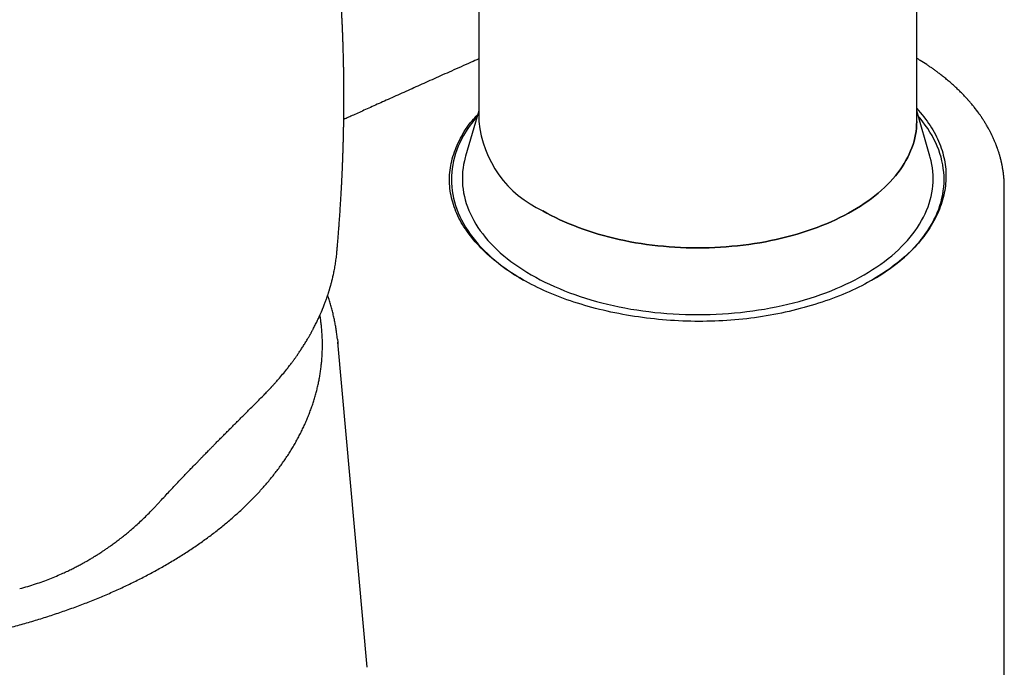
# Model space of a CAD drawing. Header units: millimetres. Extents: x 8 to 823, y 12 to 829.
# Tile 8 of 22: x 751 to 796, y 205 to 235. Entities that reach past the tile are written whole.
import ezdxf

# ---------------------------------------------------------------- set-up
doc = ezdxf.new("R2010")
doc.units = ezdxf.units.MM

msp = doc.modelspace()

# ---------------------------------------------------------------- linework, layer by layer
at = {"color": 7, "linetype": 'Continuous', "lineweight": 30}
for p, q in [((771.845, 321.39), (771.845, 229.937)), ((791.845, 229.937), (791.845, 321.39)), ((771.845, 230.419), (771.243, 228.353)), ((792.446, 228.353), (791.845, 230.419)), ((795.82, 226.944), (795.82, 226.923)), ((795.845, 196.798), (795.845, 226.924)), ((765.362, 223.998), (765.363, 224.012)), ((766.755, 205.022), (765.404, 219.869)), ((757.017, 212.3), (757.356, 212.662))]:
    msp.add_line(p, q, dxfattribs=at)
at = {"color": 7, "linetype": 'Continuous', "lineweight": 30, "flags": 128}
for points in [[(771.775, 230.179), (771.69, 230.079), (771.567, 229.925), (771.451, 229.769), (771.342, 229.611), (771.24, 229.451), (771.145, 229.29), (771.058, 229.128), (770.978, 228.964), (770.905, 228.8), (770.84, 228.634), (770.783, 228.467), (770.733, 228.299), (770.691, 228.131), (770.656, 227.962), (770.629, 227.793), (770.61, 227.623), (770.598, 227.453), (770.595, 227.283), (770.598, 227.113), (770.61, 226.944), (770.629, 226.774), (770.656, 226.605), (770.691, 226.436), (770.733, 226.268), (770.783, 226.1), (770.84, 225.933), (770.905, 225.767), (770.978, 225.603), (771.058, 225.439), (771.145, 225.277), (771.24, 225.116), (771.342, 224.956), (771.451, 224.798), (771.567, 224.642), (771.69, 224.488), (771.821, 224.335), (771.958, 224.185), (772.102, 224.036), (772.252, 223.89), (772.41, 223.746), (772.573, 223.605), (772.743, 223.466), (772.919, 223.33), (773.102, 223.196), (773.29, 223.066), (773.484, 222.938), (773.684, 222.813), (773.888, 222.692)], [(774.773, 225.855), (774.961, 225.75), (775.153, 225.647), (775.35, 225.548), (775.551, 225.451), (775.757, 225.357), (775.967, 225.267), (776.18, 225.18), (776.398, 225.096), (776.62, 225.015), (776.845, 224.938), (777.073, 224.864), (777.305, 224.794), (777.539, 224.727), (777.777, 224.664), (778.018, 224.604), (778.261, 224.548), (778.506, 224.496), (778.754, 224.447), (779.004, 224.402), (779.256, 224.361), (779.51, 224.324), (779.765, 224.291), (780.022, 224.261), (780.28, 224.236), (780.539, 224.214), (780.799, 224.196), (781.06, 224.182), (781.321, 224.172), (781.583, 224.166), (781.845, 224.164), (782.106, 224.166), (782.368, 224.172), (782.629, 224.182), (782.89, 224.196), (783.15, 224.214), (783.409, 224.236), (783.667, 224.261), (783.924, 224.291), (784.179, 224.324), (784.433, 224.361), (784.685, 224.402), (784.935, 224.447), (785.183, 224.496), (785.428, 224.548), (785.671, 224.604), (785.912, 224.664), (786.15, 224.727), (786.384, 224.794), (786.616, 224.864), (786.845, 224.938), (787.07, 225.015), (787.291, 225.096), (787.509, 225.18), (787.722, 225.267), (787.932, 225.357), (788.138, 225.451), (788.339, 225.548), (788.536, 225.647), (788.728, 225.75), (788.916, 225.855), (789.098, 225.964), (789.276, 226.075), (789.449, 226.188), (789.616, 226.304), (789.778, 226.423), (789.935, 226.544), (790.086, 226.668), (790.231, 226.793), (790.371, 226.921), (790.505, 227.051), (790.633, 227.183), (790.755, 227.316), (790.87, 227.452), (790.98, 227.589), (791.083, 227.728), (791.18, 227.869), (791.271, 228.01), (791.355, 228.153), (791.433, 228.298), (791.504, 228.443), (791.568, 228.59), (791.626, 228.737), (791.677, 228.885), (791.721, 229.034), (791.759, 229.184), (791.79, 229.334), (791.814, 229.484), (791.831, 229.635), (791.841, 229.786), (791.845, 229.937)], [(791.845, 229.937), (791.841, 229.786), (791.831, 229.635), (791.814, 229.484), (791.79, 229.334), (791.759, 229.184), (791.721, 229.034), (791.677, 228.885), (791.626, 228.737), (791.568, 228.59), (791.504, 228.443), (791.433, 228.298), (791.355, 228.153), (791.271, 228.01), (791.18, 227.869), (791.083, 227.728), (790.98, 227.589), (790.87, 227.452), (790.755, 227.316), (790.633, 227.183), (790.505, 227.051), (790.371, 226.921), (790.231, 226.793), (790.086, 226.668), (789.935, 226.544), (789.778, 226.423), (789.616, 226.304), (789.449, 226.188), (789.276, 226.075), (789.098, 225.964), (788.916, 225.855), (788.728, 225.75), (788.536, 225.647), (788.339, 225.548), (788.138, 225.451), (787.932, 225.357), (787.722, 225.267), (787.509, 225.18), (787.291, 225.096), (787.07, 225.015), (786.845, 224.938), (786.616, 224.864), (786.384, 224.794), (786.15, 224.727), (785.912, 224.664), (785.671, 224.604), (785.428, 224.548), (785.183, 224.496), (784.935, 224.447), (784.685, 224.402), (784.433, 224.361), (784.179, 224.324), (783.924, 224.291), (783.667, 224.261), (783.409, 224.236), (783.15, 224.214), (782.89, 224.196), (782.629, 224.182), (782.368, 224.172), (782.106, 224.166), (781.845, 224.164), (781.583, 224.166), (781.321, 224.172), (781.06, 224.182), (780.799, 224.196), (780.539, 224.214), (780.28, 224.236), (780.022, 224.261), (779.765, 224.291), (779.51, 224.324), (779.256, 224.361), (779.004, 224.402), (778.754, 224.447), (778.506, 224.496), (778.261, 224.548), (778.018, 224.604), (777.777, 224.664), (777.539, 224.727), (777.305, 224.794), (777.073, 224.864), (776.845, 224.938), (776.62, 225.015), (776.398, 225.096), (776.18, 225.18), (775.967, 225.267), (775.757, 225.357), (775.551, 225.451), (775.35, 225.548), (775.153, 225.647), (774.961, 225.75), (774.773, 225.855)], [(789.801, 222.692), (790.005, 222.813), (790.205, 222.938), (790.399, 223.066), (790.587, 223.196), (790.77, 223.33), (790.946, 223.466), (791.116, 223.605), (791.28, 223.746), (791.437, 223.89), (791.587, 224.036), (791.731, 224.185), (791.868, 224.335), (791.999, 224.488), (792.122, 224.642), (792.238, 224.798), (792.347, 224.956), (792.449, 225.116), (792.544, 225.277), (792.631, 225.439), (792.711, 225.603), (792.784, 225.767), (792.849, 225.933), (792.906, 226.1), (792.956, 226.268), (792.998, 226.436), (793.033, 226.605), (793.06, 226.774), (793.079, 226.944), (793.091, 227.113), (793.095, 227.283), (793.091, 227.453), (793.079, 227.623), (793.06, 227.793), (793.033, 227.962), (792.998, 228.131), (792.956, 228.299), (792.906, 228.467), (792.849, 228.634), (792.784, 228.8), (792.711, 228.964), (792.631, 229.128), (792.544, 229.29), (792.449, 229.451), (792.347, 229.611), (792.238, 229.769), (792.122, 229.925), (791.999, 230.079), (791.914, 230.179)], [(771.243, 228.353), (771.227, 228.295), (771.187, 228.134), (771.153, 227.973), (771.128, 227.811), (771.109, 227.649), (771.098, 227.487), (771.095, 227.324), (771.098, 227.162), (771.109, 227), (771.128, 226.837), (771.153, 226.676), (771.187, 226.514), (771.227, 226.354), (771.275, 226.193), (771.329, 226.034), (771.392, 225.876), (771.461, 225.718), (771.537, 225.562), (771.621, 225.407), (771.711, 225.253), (771.809, 225.1), (771.913, 224.95), (772.024, 224.8), (772.142, 224.653), (772.266, 224.507), (772.397, 224.363), (772.535, 224.221), (772.679, 224.082), (772.829, 223.944), (772.985, 223.809), (773.148, 223.677), (773.316, 223.547), (773.49, 223.419), (773.67, 223.294), (773.856, 223.172), (774.047, 223.053), (774.243, 222.936)], [(774.243, 222.936), (774.445, 222.823), (774.651, 222.713), (774.863, 222.605), (775.079, 222.502), (775.3, 222.401), (775.526, 222.304), (775.756, 222.21), (775.99, 222.12), (776.228, 222.033), (776.47, 221.95), (776.715, 221.871), (776.964, 221.795), (777.217, 221.723), (777.472, 221.655), (777.731, 221.591), (777.992, 221.531), (778.256, 221.475), (778.523, 221.422), (778.791, 221.374), (779.062, 221.33), (779.335, 221.29), (779.61, 221.254), (779.886, 221.222), (780.163, 221.195), (780.441, 221.172), (780.721, 221.153), (781.001, 221.138), (781.282, 221.127), (781.563, 221.121), (781.845, 221.119), (782.126, 221.121), (782.407, 221.127), (782.688, 221.138), (782.968, 221.153), (783.248, 221.172), (783.526, 221.195), (783.804, 221.222), (784.08, 221.254), (784.354, 221.29), (784.627, 221.33), (784.898, 221.374), (785.166, 221.422), (785.433, 221.475), (785.697, 221.531), (785.958, 221.591), (786.217, 221.655), (786.473, 221.723), (786.725, 221.795), (786.974, 221.871), (787.22, 221.95), (787.461, 222.033), (787.699, 222.12), (787.933, 222.21), (788.163, 222.304), (788.389, 222.401), (788.61, 222.502), (788.826, 222.605), (789.038, 222.713), (789.244, 222.823), (789.446, 222.936), (789.642, 223.053), (789.833, 223.172), (790.019, 223.294), (790.199, 223.419), (790.373, 223.547), (790.541, 223.677), (790.704, 223.809), (790.86, 223.944), (791.01, 224.082), (791.154, 224.221), (791.292, 224.363), (791.423, 224.507), (791.547, 224.653), (791.665, 224.8), (791.776, 224.95), (791.881, 225.1), (791.978, 225.253), (792.068, 225.407), (792.152, 225.562), (792.228, 225.718), (792.298, 225.876), (792.36, 226.034), (792.415, 226.193), (792.462, 226.354), (792.503, 226.514), (792.536, 226.676), (792.561, 226.837), (792.58, 227), (792.591, 227.162), (792.595, 227.324), (792.591, 227.487), (792.58, 227.649), (792.561, 227.811), (792.536, 227.973), (792.503, 228.134), (792.462, 228.295), (792.446, 228.353)], [(765.392, 219.992), (765.404, 219.868), (765.414, 219.758)]]:
    msp.add_lwpolyline(points, dxfattribs=at)
at = {"color": 7, "linetype": 'Continuous', "lineweight": 30}
msp.add_arc((776.853, 230.439), 5.033, 185.7216, 245.5985, dxfattribs=at)
for points, knots in [([(765.369, 224.012), (765.369, 224.013), (765.372, 224.04), (765.377, 224.095), (765.384, 224.18), (765.392, 224.267), (765.4, 224.361), (765.408, 224.463), (765.417, 224.567), (765.426, 224.671), (765.435, 224.79), (765.445, 224.918), (765.455, 225.048), (765.464, 225.165), (765.473, 225.278), (765.482, 225.399), (765.49, 225.521), (765.5, 225.652), (765.509, 225.791), (765.518, 225.932), (765.527, 226.066), (765.535, 226.185), (765.542, 226.301), (765.549, 226.42), (765.555, 226.52), (765.56, 226.601), (765.563, 226.662), (765.567, 226.729), (765.57, 226.792), (765.573, 226.846), (765.575, 226.886), (765.577, 226.923), (765.58, 226.97), (765.583, 227.031), (765.587, 227.106), (765.591, 227.185), (765.595, 227.263), (765.598, 227.335), (765.601, 227.4), (765.604, 227.457), (765.607, 227.509), (765.609, 227.555), (765.61, 227.595), (765.612, 227.63), (765.614, 227.669), (765.616, 227.715), (765.618, 227.765), (765.62, 227.816), (765.622, 227.863), (765.624, 227.923), (765.627, 227.997), (765.631, 228.088), (765.634, 228.18), (765.638, 228.273), (765.641, 228.368), (765.645, 228.47), (765.648, 228.575), (765.651, 228.679), (765.654, 228.778), (765.657, 228.874), (765.66, 228.968), (765.662, 229.059), (765.665, 229.151), (765.667, 229.27), (765.671, 229.412), (765.674, 229.578), (765.677, 229.738), (765.679, 229.892), (765.682, 230.04), (765.683, 230.195), (765.685, 230.34), (765.686, 230.469), (765.687, 230.574), (765.687, 230.681), (765.688, 230.793), (765.688, 230.907), (765.688, 231.012), (765.688, 231.107), (765.688, 231.198), (765.688, 231.294), (765.687, 231.4), (765.687, 231.513), (765.686, 231.627), (765.685, 231.742), (765.684, 231.858), (765.682, 231.973), (765.681, 232.087), (765.679, 232.209), (765.677, 232.324), (765.675, 232.427), (765.674, 232.508), (765.672, 232.582), (765.671, 232.646), (765.67, 232.703), (765.668, 232.758), (765.667, 232.828), (765.665, 232.917), (765.662, 233.03), (765.659, 233.135), (765.656, 233.231), (765.654, 233.314), (765.651, 233.393), (765.649, 233.469), (765.646, 233.541), (765.644, 233.613), (765.641, 233.684), (765.639, 233.757), (765.636, 233.836), (765.633, 233.922), (765.629, 234.014), (765.625, 234.109), (765.621, 234.202), (765.617, 234.288), (765.614, 234.373), (765.61, 234.455), (765.606, 234.538), (765.602, 234.625), (765.596, 234.737), (765.59, 234.869), (765.582, 235.018), (765.574, 235.168), (765.565, 235.321), (765.556, 235.464), (765.548, 235.6), (765.54, 235.724), (765.533, 235.841), (765.526, 235.945), (765.519, 236.051), (765.511, 236.167), (765.501, 236.303), (765.491, 236.446), (765.48, 236.59), (765.469, 236.737), (765.457, 236.891), (765.446, 237.028), (765.436, 237.141), (765.429, 237.23), (765.421, 237.316), (765.414, 237.397), (765.408, 237.469), (765.403, 237.53), (765.397, 237.59), (765.391, 237.656), (765.384, 237.737), (765.375, 237.831), (765.366, 237.934), (765.354, 238.05), (765.342, 238.175), (765.329, 238.308), (765.316, 238.437), (765.304, 238.558), (765.292, 238.669), (765.282, 238.766), (765.272, 238.857), (765.262, 238.95), (765.251, 239.053), (765.238, 239.167), (765.224, 239.294), (765.21, 239.409), (765.199, 239.502), (765.192, 239.568), (765.185, 239.625), (765.179, 239.672), (765.175, 239.71), (765.171, 239.743), (765.167, 239.777), (765.161, 239.821), (765.155, 239.876), (765.146, 239.943), (765.137, 240.019), (765.127, 240.097), (765.117, 240.174), (765.108, 240.248), (765.099, 240.317), (765.088, 240.403), (765.075, 240.503), (765.06, 240.613), (765.048, 240.706), (765.037, 240.785), (765.028, 240.855), (765.018, 240.926), (765.007, 241.006), (764.994, 241.098), (764.98, 241.199), (764.965, 241.306), (764.947, 241.427), (764.928, 241.561), (764.906, 241.708), (764.884, 241.853), (764.863, 241.99), (764.844, 242.113), (764.827, 242.223), (764.811, 242.323), (764.796, 242.42), (764.78, 242.52), (764.762, 242.628), (764.743, 242.748), (764.721, 242.88), (764.7, 243.007), (764.679, 243.128), (764.66, 243.24), (764.641, 243.353), (764.622, 243.457), (764.608, 243.541), (764.596, 243.606), (764.588, 243.655), (764.579, 243.702), (764.57, 243.752), (764.555, 243.836), (764.534, 243.955), (764.505, 244.11), (764.474, 244.277), (764.441, 244.451), (764.412, 244.605), (764.386, 244.736), (764.366, 244.843), (764.344, 244.951), (764.324, 245.055), (764.305, 245.149), (764.289, 245.227), (764.278, 245.282), (764.271, 245.318), (764.265, 245.346), (764.259, 245.378), (764.25, 245.422), (764.238, 245.477), (764.225, 245.543), (764.21, 245.617), (764.183, 245.747), (764.146, 245.923), (764.101, 246.132), (764.06, 246.319), (764.024, 246.484), (763.991, 246.633), (763.963, 246.758), (763.94, 246.859), (763.922, 246.939), (763.908, 247.001), (763.897, 247.046), (763.89, 247.077), (763.883, 247.108), (763.875, 247.142), (763.865, 247.185), (763.852, 247.245), (763.833, 247.323), (763.811, 247.418), (763.784, 247.531), (763.764, 247.615), (763.753, 247.661), (763.753, 247.664)], [0, 0, 0, 0, 0.000121, 0.003375, 0.006767, 0.010513, 0.014121, 0.018272, 0.023048, 0.026932, 0.031136, 0.037619, 0.042769, 0.047068, 0.052078, 0.05672, 0.061936, 0.067078, 0.072862, 0.079153, 0.084473, 0.089294, 0.093927, 0.098732, 0.103986, 0.106281, 0.108744, 0.111512, 0.114503, 0.116537, 0.118182, 0.119512, 0.121088, 0.123945, 0.12711, 0.130405, 0.133656, 0.13679, 0.139307, 0.141656, 0.143813, 0.145771, 0.147367, 0.148699, 0.150184, 0.15215, 0.154359, 0.156445, 0.158404, 0.160241, 0.163899, 0.16754, 0.171573, 0.175227, 0.179046, 0.183316, 0.187871, 0.192192, 0.196098, 0.200152, 0.204163, 0.207765, 0.211433, 0.215573, 0.222527, 0.229102, 0.236262, 0.242338, 0.248314, 0.254687, 0.261677, 0.266382, 0.270647, 0.274828, 0.279732, 0.284583, 0.289007, 0.292868, 0.296467, 0.30038, 0.304822, 0.309712, 0.314503, 0.319052, 0.324103, 0.328878, 0.333448, 0.338372, 0.344223, 0.347757, 0.3513, 0.354385, 0.356981, 0.359296, 0.36159, 0.363869, 0.368048, 0.372797, 0.377958, 0.381282, 0.384857, 0.38829, 0.391174, 0.394435, 0.39738, 0.400214, 0.403268, 0.40665, 0.410053, 0.414063, 0.418227, 0.422076, 0.425668, 0.429062, 0.432753, 0.436023, 0.439572, 0.443725, 0.450093, 0.456178, 0.462549, 0.469017, 0.47541, 0.480663, 0.486127, 0.491049, 0.495441, 0.499383, 0.504367, 0.510249, 0.516528, 0.522416, 0.528517, 0.535115, 0.542014, 0.545812, 0.549556, 0.553246, 0.556778, 0.55983, 0.562381, 0.564559, 0.56739, 0.570812, 0.574826, 0.57934, 0.583874, 0.589585, 0.595214, 0.600762, 0.60607, 0.610768, 0.614842, 0.618482, 0.62242, 0.62674, 0.631581, 0.637017, 0.643047, 0.646181, 0.64901, 0.651433, 0.653452, 0.655066, 0.656283, 0.657652, 0.659518, 0.66188, 0.664739, 0.668091, 0.671552, 0.674849, 0.67798, 0.680946, 0.683746, 0.689079, 0.693711, 0.697853, 0.701037, 0.703905, 0.706814, 0.710241, 0.714186, 0.718625, 0.723271, 0.728039, 0.734205, 0.740563, 0.747012, 0.752927, 0.758199, 0.762881, 0.76712, 0.771191, 0.775385, 0.780074, 0.78526, 0.79094, 0.797111, 0.801749, 0.80663, 0.811723, 0.816339, 0.82019, 0.82268, 0.824699, 0.826612, 0.828786, 0.831222, 0.837496, 0.844272, 0.85152, 0.85917, 0.867084, 0.87164, 0.876277, 0.880995, 0.885755, 0.88993, 0.893305, 0.895881, 0.897083, 0.898084, 0.899491, 0.901397, 0.903802, 0.906705, 0.910071, 0.913481, 0.923705, 0.933185, 0.941022, 0.948268, 0.954853, 0.960733, 0.964662, 0.968199, 0.971358, 0.972772, 0.974153, 0.975501, 0.976831, 0.978578, 0.981256, 0.9847, 0.98891, 0.993885, 0.999624, 1, 1, 1, 1]), ([(771.845, 232.79), (771.729, 232.739), (771.461, 232.62), (771.046, 232.435), (770.612, 232.242), (770.2, 232.058), (769.81, 231.883), (769.432, 231.714), (769.066, 231.55), (768.701, 231.386), (768.336, 231.223), (767.974, 231.06), (767.627, 230.904), (767.295, 230.755), (766.98, 230.613), (766.68, 230.478), (766.397, 230.35), (766.137, 230.233), (765.9, 230.126), (765.753, 230.059), (765.681, 230.027), (765.681, 230.027)], [0, 0, 0, 0, 0.056059, 0.129924, 0.20149, 0.266861, 0.330189, 0.391474, 0.450716, 0.507915, 0.569341, 0.628223, 0.684561, 0.738356, 0.789607, 0.838315, 0.884479, 0.928101, 0.965025, 0.999909, 1, 1, 1, 1]), ([(795.844, 226.931), (795.843, 227.002), (795.841, 227.144), (795.828, 227.349), (795.811, 227.513), (795.795, 227.637), (795.783, 227.722), (795.77, 227.801), (795.757, 227.871), (795.746, 227.929), (795.737, 227.974), (795.73, 228.01), (795.723, 228.04), (795.716, 228.071), (795.707, 228.111), (795.693, 228.168), (795.676, 228.237), (795.656, 228.312), (795.635, 228.386), (795.614, 228.458), (795.592, 228.529), (795.57, 228.595), (795.55, 228.655), (795.532, 228.707), (795.517, 228.748), (795.505, 228.782), (795.493, 228.814), (795.479, 228.851), (795.462, 228.894), (795.441, 228.947), (795.415, 229.009), (795.387, 229.077), (795.356, 229.146), (795.327, 229.21), (795.302, 229.263), (795.283, 229.304), (795.266, 229.337), (795.249, 229.372), (795.228, 229.415), (795.199, 229.471), (795.164, 229.537), (795.124, 229.61), (795.082, 229.686), (795.04, 229.759), (794.998, 229.83), (794.957, 229.897), (794.918, 229.96), (794.883, 230.014), (794.855, 230.056), (794.833, 230.09), (794.811, 230.123), (794.784, 230.162), (794.753, 230.207), (794.718, 230.258), (794.627, 230.385), (794.527, 230.516), (794.419, 230.65), (794.363, 230.717), (794.31, 230.781), (794.26, 230.839), (794.219, 230.885), (794.187, 230.922), (794.161, 230.951), (794.134, 230.98), (794.102, 231.015), (794.055, 231.066), (793.994, 231.13), (793.924, 231.203), (793.852, 231.275), (793.78, 231.346), (793.708, 231.415), (793.637, 231.483), (793.536, 231.575), (793.408, 231.69), (793.251, 231.824), (793.1, 231.948), (792.954, 232.063), (792.816, 232.169), (792.685, 232.265), (792.56, 232.355), (792.435, 232.442), (792.254, 232.564), (792.091, 232.67), (791.949, 232.758), (791.894, 232.791), (791.86, 232.812), (791.845, 232.821)], [0, 0, 0, 0, 0.030731, 0.060848, 0.090353, 0.104062, 0.117609, 0.130004, 0.140839, 0.150113, 0.156648, 0.162096, 0.166457, 0.17059, 0.176653, 0.184751, 0.19639, 0.208001, 0.2193, 0.230285, 0.241149, 0.251574, 0.260855, 0.26887, 0.275618, 0.280033, 0.284662, 0.290361, 0.29713, 0.304917, 0.315194, 0.325828, 0.336818, 0.348016, 0.355732, 0.362122, 0.367187, 0.37145, 0.378662, 0.387622, 0.398326, 0.410536, 0.422792, 0.434851, 0.446039, 0.45705, 0.46771, 0.476685, 0.483698, 0.488308, 0.493636, 0.500029, 0.507488, 0.51601, 0.525511, 0.571137, 0.582737, 0.594336, 0.605719, 0.615798, 0.624416, 0.630163, 0.635008, 0.63949, 0.645672, 0.653759, 0.666611, 0.679896, 0.692951, 0.705776, 0.718371, 0.730735, 0.742869, 0.769517, 0.794826, 0.818754, 0.841304, 0.862477, 0.881933, 0.900113, 0.918085, 0.936285, 0.977873, 0.986175, 0.993956, 1, 1, 1, 1]), ([(790.612, 223.211), (790.286, 222.996), (789.634, 222.565), (788.477, 222.022), (787.213, 221.567), (785.861, 221.209), (784.449, 220.959), (782.998, 220.822), (781.524, 220.795), (780.046, 220.883), (778.587, 221.083), (777.179, 221.383), (775.857, 221.784), (774.649, 222.278), (773.564, 222.856), (772.619, 223.516), (771.83, 224.243), (771.205, 225.018), (770.768, 225.829), (770.528, 226.66), (770.483, 227.5), (770.634, 228.342), (770.99, 229.167), (771.377, 229.807), (771.705, 230.149), (771.793, 230.24)], [0, 0, 0, 0, 0.044689, 0.089295, 0.13458, 0.179617, 0.22392, 0.268247, 0.312565, 0.356907, 0.402049, 0.447326, 0.491717, 0.53602, 0.580378, 0.624754, 0.669948, 0.715169, 0.75966, 0.804218, 0.848655, 0.893134, 0.938432, 0.983471, 1, 1, 1, 1]), ([(791.845, 230.53), (792.061, 230.272), (792.494, 229.758), (792.918, 228.929), (793.16, 228.077), (793.207, 227.212), (793.058, 226.346), (792.715, 225.495), (792.193, 224.675), (791.505, 223.9), (790.91, 223.441), (790.612, 223.211)], [0, 0, 0, 0, 0.110559, 0.220931, 0.331479, 0.441865, 0.552278, 0.66463, 0.777433, 0.888586, 1, 1, 1, 1]), ([(761.948, 217.365), (761.978, 217.396), (762.035, 217.453), (762.115, 217.534), (762.184, 217.606), (762.242, 217.667), (762.291, 217.719), (762.328, 217.758), (762.354, 217.786), (762.373, 217.807), (762.388, 217.824), (762.403, 217.84), (762.419, 217.857), (762.439, 217.878), (762.462, 217.904), (762.49, 217.935), (762.526, 217.975), (762.572, 218.026), (762.626, 218.088), (762.684, 218.153), (762.789, 218.275), (762.936, 218.45), (763.079, 218.629), (763.177, 218.754), (763.232, 218.826), (763.283, 218.893), (763.328, 218.953), (763.367, 219.006), (763.399, 219.05), (763.425, 219.086), (763.448, 219.118), (763.473, 219.153), (763.503, 219.195), (763.556, 219.269), (763.63, 219.377), (763.725, 219.518), (763.823, 219.67), (763.924, 219.83), (764.003, 219.961), (764.06, 220.058), (764.094, 220.117), (764.123, 220.169), (764.148, 220.212), (764.168, 220.247), (764.183, 220.274), (764.196, 220.299), (764.212, 220.327), (764.231, 220.363), (764.255, 220.407), (764.304, 220.498), (764.376, 220.637), (764.449, 220.785), (764.504, 220.9), (764.54, 220.979), (764.575, 221.056), (764.607, 221.127), (764.634, 221.188), (764.655, 221.238), (764.672, 221.278), (764.684, 221.306), (764.693, 221.327), (764.7, 221.345), (764.71, 221.369), (764.723, 221.4), (764.743, 221.451), (764.771, 221.519), (764.803, 221.603), (764.834, 221.683), (764.862, 221.76), (764.888, 221.834), (764.911, 221.898), (764.93, 221.953), (764.945, 222), (764.962, 222.049), (764.978, 222.099), (764.994, 222.15), (765.009, 222.197), (765.021, 222.238), (765.031, 222.27), (765.038, 222.293), (765.043, 222.31), (765.047, 222.324), (765.052, 222.34), (765.057, 222.36), (765.066, 222.389), (765.077, 222.43), (765.092, 222.483), (765.11, 222.548), (765.13, 222.625), (765.152, 222.712), (765.175, 222.807), (765.197, 222.906), (765.229, 223.05), (765.267, 223.242), (765.308, 223.485), (765.343, 223.738), (765.361, 223.912), (765.37, 224)], [0, 0, 0, 0, 0.015216, 0.028746, 0.040595, 0.050767, 0.059265, 0.066092, 0.070117, 0.073203, 0.076254, 0.078324, 0.081113, 0.084623, 0.088851, 0.093798, 0.099463, 0.108425, 0.118734, 0.129539, 0.140243, 0.177653, 0.213796, 0.225564, 0.237164, 0.247852, 0.257311, 0.265542, 0.272545, 0.278024, 0.282467, 0.287577, 0.294156, 0.302155, 0.322261, 0.344146, 0.36759, 0.392051, 0.417508, 0.427093, 0.436223, 0.444069, 0.450626, 0.455891, 0.459866, 0.462908, 0.467025, 0.472379, 0.478971, 0.486737, 0.512959, 0.541023, 0.552555, 0.564374, 0.576262, 0.586842, 0.59587, 0.603345, 0.609265, 0.613628, 0.615647, 0.618238, 0.621772, 0.626251, 0.631676, 0.644119, 0.656504, 0.668233, 0.679304, 0.689748, 0.700448, 0.707062, 0.713904, 0.720974, 0.728272, 0.735798, 0.742988, 0.748925, 0.753597, 0.756866, 0.758994, 0.760794, 0.763141, 0.766035, 0.769476, 0.775987, 0.783847, 0.793054, 0.804412, 0.817314, 0.831416, 0.845783, 0.860362, 0.893671, 0.928044, 0.963485, 1, 1, 1, 1]), ([(765.391, 219.997), (765.386, 220.045), (765.373, 220.165), (765.347, 220.357), (765.312, 220.572), (765.273, 220.787), (765.227, 221.002), (765.177, 221.217), (765.121, 221.431), (765.059, 221.644), (765.001, 221.833), (764.96, 221.95), (764.944, 221.997)], [0, 0, 0, 0, 0.07124, 0.178303, 0.285403, 0.392548, 0.499744, 0.606998, 0.714314, 0.821699, 0.929157, 1, 1, 1, 1]), ([(716.23, 218.331), (716.235, 218.3), (716.252, 218.199), (716.286, 218.028), (716.332, 217.818), (716.383, 217.609), (716.44, 217.4), (716.503, 217.191), (716.57, 216.983), (716.643, 216.775), (716.722, 216.569), (716.805, 216.363), (716.894, 216.157), (716.988, 215.952), (717.087, 215.749), (717.192, 215.546), (717.302, 215.344), (717.417, 215.143), (717.537, 214.943), (717.662, 214.744), (717.792, 214.546), (717.928, 214.349), (718.068, 214.154), (718.214, 213.96), (718.364, 213.767), (718.519, 213.575), (718.68, 213.385), (718.845, 213.196), (719.015, 213.009), (719.189, 212.823), (719.369, 212.639), (719.553, 212.457), (719.742, 212.276), (719.935, 212.097), (720.134, 211.919), (720.336, 211.743), (720.543, 211.569), (720.755, 211.397), (720.971, 211.227), (721.191, 211.059), (721.415, 210.893), (721.644, 210.729), (721.877, 210.566), (722.114, 210.406), (722.355, 210.248), (722.6, 210.092), (722.849, 209.939), (723.102, 209.787), (723.359, 209.638), (723.619, 209.491), (723.884, 209.346), (724.151, 209.204), (724.423, 209.064), (724.698, 208.926), (724.977, 208.791), (725.259, 208.659), (725.544, 208.528), (725.833, 208.401), (726.124, 208.276), (726.419, 208.153), (726.718, 208.033), (727.019, 207.916), (727.323, 207.801), (727.63, 207.689), (727.94, 207.579), (728.252, 207.473), (728.567, 207.369), (728.885, 207.267), (729.206, 207.169), (729.529, 207.073), (729.854, 206.98), (730.181, 206.89), (730.511, 206.803), (730.843, 206.719), (731.178, 206.638), (731.514, 206.559), (731.852, 206.484), (732.192, 206.411), (732.534, 206.341), (732.878, 206.275), (733.223, 206.211), (733.57, 206.15), (733.918, 206.093), (734.268, 206.038), (734.619, 205.986), (734.972, 205.938), (735.325, 205.892), (735.68, 205.85), (736.036, 205.811), (736.393, 205.774), (736.75, 205.741), (737.109, 205.711), (737.468, 205.684), (737.828, 205.66), (738.188, 205.639), (738.549, 205.622), (738.91, 205.607), (739.272, 205.596), (739.634, 205.587), (739.996, 205.582), (740.358, 205.58), (740.72, 205.582), (741.083, 205.586), (741.445, 205.593), (741.806, 205.604), (742.168, 205.617), (742.529, 205.634), (742.889, 205.654), (743.249, 205.677), (743.609, 205.703), (743.967, 205.732), (744.325, 205.765), (744.682, 205.8), (745.038, 205.839), (745.393, 205.88), (745.747, 205.925), (746.1, 205.973), (746.452, 206.024), (746.802, 206.077), (747.151, 206.134), (747.498, 206.194), (747.844, 206.257), (748.188, 206.323), (748.53, 206.392), (748.871, 206.463), (749.209, 206.538), (749.546, 206.616), (749.881, 206.696), (750.214, 206.78), (750.544, 206.866), (750.872, 206.955), (751.198, 207.047), (751.522, 207.142), (751.843, 207.24), (752.162, 207.34), (752.478, 207.444), (752.791, 207.55), (753.101, 207.658), (753.409, 207.77), (753.714, 207.884), (754.016, 208), (754.315, 208.12), (754.611, 208.241), (754.904, 208.366), (755.193, 208.493), (755.479, 208.622), (755.762, 208.755), (756.042, 208.889), (756.318, 209.026), (756.59, 209.165), (756.859, 209.307), (757.125, 209.451), (757.386, 209.597), (757.644, 209.746), (757.898, 209.897), (758.148, 210.05), (758.394, 210.205), (758.637, 210.363), (758.875, 210.522), (759.109, 210.684), (759.339, 210.848), (759.564, 211.013), (759.786, 211.181), (760.003, 211.351), (760.216, 211.522), (760.424, 211.696), (760.628, 211.871), (760.827, 212.048), (761.022, 212.227), (761.212, 212.407), (761.398, 212.59), (761.579, 212.773), (761.755, 212.959), (761.926, 213.146), (762.093, 213.334), (762.255, 213.524), (762.411, 213.716), (762.563, 213.908), (762.71, 214.102), (762.852, 214.298), (762.989, 214.494), (763.121, 214.692), (763.247, 214.891), (763.369, 215.091), (763.485, 215.292), (763.597, 215.494), (763.703, 215.697), (763.803, 215.9), (763.899, 216.105), (763.989, 216.311), (764.074, 216.517), (764.154, 216.724), (764.228, 216.931), (764.297, 217.139), (764.361, 217.348), (764.419, 217.557), (764.472, 217.767), (764.52, 217.977), (764.562, 218.187), (764.599, 218.398), (764.63, 218.609), (764.656, 218.82), (764.677, 219.032), (764.692, 219.243), (764.702, 219.455), (764.706, 219.667), (764.705, 219.878), (764.699, 220.09), (764.687, 220.302), (764.67, 220.513), (764.647, 220.724), (764.622, 220.919), (764.602, 221.043), (764.593, 221.096)], [0, 0, 0, 0, 0.002062, 0.006775, 0.011489, 0.016205, 0.020922, 0.025642, 0.030364, 0.035088, 0.039814, 0.044543, 0.049274, 0.054008, 0.058744, 0.063482, 0.068223, 0.072966, 0.077711, 0.082458, 0.087208, 0.091959, 0.096713, 0.101468, 0.106225, 0.110984, 0.115744, 0.120505, 0.125268, 0.130032, 0.134797, 0.139563, 0.14433, 0.149098, 0.153866, 0.158635, 0.163405, 0.168175, 0.172945, 0.177716, 0.182487, 0.187258, 0.19203, 0.196801, 0.201573, 0.206345, 0.211117, 0.215888, 0.22066, 0.225431, 0.230203, 0.234974, 0.239745, 0.244516, 0.249287, 0.254058, 0.258828, 0.263599, 0.268369, 0.273138, 0.277908, 0.282677, 0.287446, 0.292215, 0.296984, 0.301752, 0.306521, 0.311289, 0.316056, 0.320824, 0.325591, 0.330358, 0.335125, 0.339892, 0.344658, 0.349425, 0.354191, 0.358957, 0.363723, 0.368488, 0.373254, 0.378019, 0.382784, 0.387549, 0.392314, 0.397079, 0.401844, 0.406608, 0.411373, 0.416137, 0.420901, 0.425666, 0.43043, 0.435194, 0.439958, 0.444722, 0.449486, 0.45425, 0.459013, 0.463777, 0.468541, 0.473305, 0.478069, 0.482833, 0.487597, 0.492361, 0.497124, 0.501888, 0.506652, 0.511417, 0.516181, 0.520945, 0.525709, 0.530474, 0.535238, 0.540003, 0.544767, 0.549532, 0.554297, 0.559062, 0.563827, 0.568593, 0.573358, 0.578124, 0.58289, 0.587656, 0.592422, 0.597188, 0.601955, 0.606721, 0.611488, 0.616256, 0.621023, 0.625791, 0.630558, 0.635327, 0.640095, 0.644863, 0.649632, 0.654401, 0.65917, 0.66394, 0.66871, 0.67348, 0.67825, 0.68302, 0.687791, 0.692562, 0.697333, 0.702104, 0.706876, 0.711648, 0.71642, 0.721192, 0.725964, 0.730736, 0.735508, 0.740281, 0.745053, 0.749826, 0.754598, 0.75937, 0.764143, 0.768914, 0.773686, 0.778457, 0.783228, 0.787999, 0.792769, 0.797538, 0.802307, 0.807075, 0.811842, 0.816608, 0.821373, 0.826137, 0.8309, 0.835661, 0.840421, 0.84518, 0.849936, 0.854691, 0.859444, 0.864195, 0.868944, 0.87369, 0.878435, 0.883177, 0.887917, 0.892654, 0.897389, 0.902121, 0.906851, 0.911579, 0.916304, 0.921027, 0.925748, 0.930466, 0.935183, 0.939898, 0.944611, 0.949323, 0.954034, 0.958743, 0.963452, 0.96816, 0.972868, 0.977576, 0.982284, 0.986992, 0.991701, 0.996411, 1, 1, 1, 1]), ([(757.356, 212.662), (757.428, 212.739), (757.568, 212.891), (757.772, 213.109), (757.966, 213.316), (758.149, 213.509), (758.32, 213.69), (758.481, 213.858), (758.63, 214.014), (758.77, 214.158), (758.9, 214.294), (759.021, 214.419), (759.134, 214.535), (759.237, 214.64), (759.329, 214.735), (759.414, 214.821), (759.495, 214.904), (759.583, 214.994), (759.684, 215.097), (759.799, 215.214), (759.925, 215.341), (760.06, 215.478), (760.206, 215.625), (760.361, 215.781), (760.526, 215.946), (760.693, 216.113), (760.861, 216.282), (761.03, 216.45), (761.205, 216.625), (761.385, 216.804), (761.57, 216.989), (761.759, 217.177), (761.884, 217.302), (761.948, 217.365)], [0, 0, 0, 0, 0.042846, 0.083666, 0.122479, 0.1593, 0.19414, 0.226442, 0.256851, 0.285376, 0.312021, 0.337277, 0.360584, 0.381946, 0.401364, 0.418841, 0.435007, 0.452766, 0.474847, 0.499356, 0.526292, 0.555659, 0.587456, 0.621689, 0.65836, 0.697476, 0.73469, 0.773888, 0.815079, 0.858272, 0.903479, 0.950716, 1, 1, 1, 1]), ([(750.881, 208.612), (751.005, 208.646), (751.248, 208.713), (751.601, 208.825), (751.938, 208.941), (752.259, 209.062), (752.564, 209.186), (752.834, 209.303), (753.07, 209.412), (753.273, 209.511), (753.463, 209.607), (753.638, 209.699), (753.798, 209.787), (753.931, 209.862), (754.039, 209.924), (754.124, 209.974), (754.199, 210.019), (754.26, 210.056), (754.301, 210.082), (754.326, 210.097), (754.345, 210.109), (754.37, 210.124), (754.41, 210.149), (754.468, 210.186), (754.548, 210.237), (754.645, 210.301), (754.759, 210.377), (754.891, 210.467), (755.039, 210.571), (755.203, 210.691), (755.383, 210.826), (755.568, 210.97), (755.756, 211.121), (755.944, 211.279), (756.143, 211.452), (756.351, 211.64), (756.567, 211.844), (756.791, 212.064), (756.941, 212.22), (757.017, 212.3)], [0, 0, 0, 0, 0.053498, 0.105033, 0.154617, 0.202262, 0.247977, 0.291773, 0.324841, 0.356398, 0.385881, 0.413286, 0.438613, 0.461865, 0.476528, 0.490226, 0.502815, 0.512833, 0.5199, 0.522818, 0.525216, 0.529132, 0.534719, 0.544771, 0.557796, 0.573796, 0.592774, 0.614732, 0.639674, 0.667605, 0.698533, 0.732466, 0.763951, 0.797661, 0.833605, 0.871796, 0.912247, 0.954976, 1, 1, 1, 1])]:
    msp.add_open_spline(points, degree=3, knots=knots, dxfattribs=at)

doc.saveas('drawing.dxf')
